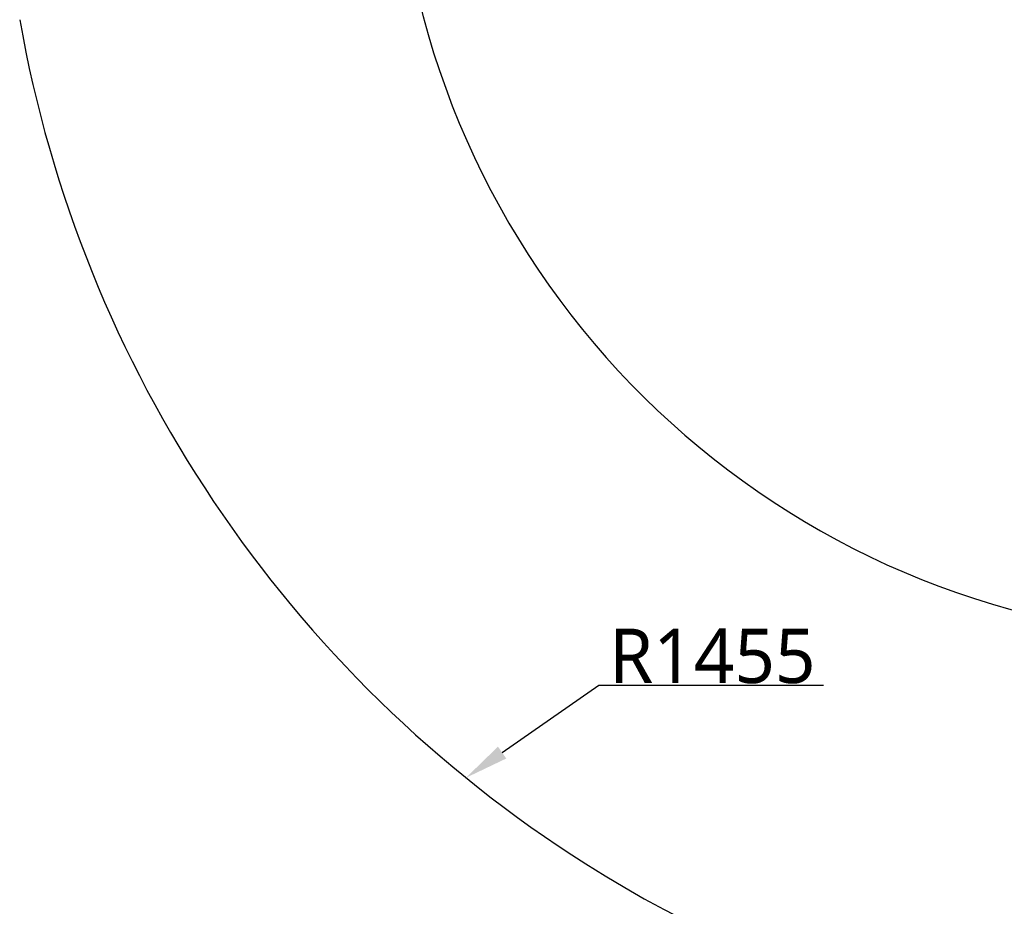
# Model space of a CAD drawing. Header units: millimetres. Extents: x 7426 to 8300, y 124 to 421.
# Tile 87 of 130: x 8165 to 8203, y 184 to 218. Entities that reach past the tile are written whole.
import ezdxf
from ezdxf import colors
from ezdxf.entities.mleader import LeaderData, LeaderLine
from ezdxf.math import Vec2, Vec3

# ---------------------------------------------------------------- set-up
doc = ezdxf.new("R2010")
doc.units = ezdxf.units.MM
doc.linetypes.add('BANKLINE1', pattern=[5.5, 4, -1.5])
doc.layers.add('00_COMPONENTS', color=7, linetype='BANKLINE1')
doc.layers.add('外形图', color=7, linetype='Continuous')
doc.styles.add('微软雅黑', font='msyh.ttc')
doc.dimstyles.new('尺寸标注_1_30比例', dxfattribs={"dimtxt": 2.1, "dimasz": 1.7, "dimexe": 0.5, "dimexo": 0.4, "dimgap": 0.5, "dimtad": 1, "dimdec": 1, "dimlfac": 30, "dimdsep": 46, "dimtxsty": '微软雅黑', "dimcen": 0.09, "dimadec": 0, "dimazin": 0, "dimtp": 0.01, "dimtm": 0.01, "dimtfac": 1, "dimtdec": 1, "dimtofl": 0, "dimtmove": 0, "dimatfit": 3, "dimfxl": 1, "dimtolj": 1, "dimarcsym": 0})

# ---------------------------------------------------------------- blocks, each defined once
blk = doc.blocks.new('*D1500')
at = {"layer": '00_COMPONENTS', "color": 0, "linetype": 'ByBlock', "lineweight": -2, "ltscale": 20}
for p, q in [((8180.173, 226.661), (8179.088, 226.661)), ((8244.324, 221.113), (8243.302, 221.288))]:
    blk.add_line(p, q, dxfattribs=at)
blk.add_arc((8211.923, 226.661), 32.336, 183.0126, 347.2718, dxfattribs=at)
at = {"layer": '00_COMPONENTS', "color": 0}
for points in [[(8179.916, 224.969), (8179.349, 224.954), (8179.588, 226.661)], [(8243.742, 219.481), (8243.186, 219.591), (8243.795, 221.204)]]:
    blk.add_solid(points, dxfattribs=at)
at = {"layer": 'Defpoints', "color": 0}
for p in [(8180.573, 226.661), (8211.923, 226.661), (8244.719, 221.046), (8194.199, 199.615)]:
    blk.add_point(p, dxfattribs=at)
at = {"layer": '00_COMPONENTS', "color": 0, "insert": (8209.32, 196.026), "char_height": 2.1, "attachment_point": 5, "rotation": 355.1422, "style": '微软雅黑'}
blk.add_mtext('\\A1;+170°', dxfattribs=at)

msp = doc.modelspace()

# ---------------------------------------------------------------- linework, layer by layer
at = {"layer": '00_COMPONENTS', "linetype": 'ByBlock', "ltscale": 20}
for start, end in [(190, 237.677), (237.677, 302.323)]:
    msp.add_arc((8212.8741, 226.6607), 48.5034, start, end, dxfattribs=at)

# ---------------------------------------------------------------- dimensions: what is measured, and where the dimension line sits
dim = msp.add_angular_dim_3p(base=(8194.1992, 199.6154), center=(8211.9232, 226.6607), p1=(8180.5734, 226.6607), p2=(8244.7185, 221.0457), text='\\A1;+170°', dimstyle='尺寸标注_1_30比例', dxfattribs=at)
dim.commit()
dim.dimension.update_dxf_attribs({"geometry": '*D1500', "text_midpoint": (8209.3196, 196.0262)})

# ---------------------------------------------------------------- leaders
at = {"layer": '外形图'}
ml = msp.add_multileader_mtext('Standard', dxfattribs=at)
ml.set_content('R1455', style='微软雅黑')
ml.set_leader_properties()
ml.build(insert=Vec2(0, 0))
ml.multileader.update_dxf_attribs({"text_left_attachment_type": 5, "text_right_attachment_type": 5, "dogleg_length": 0.1333, "arrow_head_size": 1.7})
ctx = ml.context
ctx.base_point, ctx.char_height, ctx.arrow_head_size, ctx.landing_gap_size, ctx.plane_origin = Vec3(8187.5721, 192.5657), 2.1, 1.7, 0.2667, Vec3(8192.6262, 204.9777)
ctx.left_attachment, ctx.right_attachment = 5, 5
notes = []
notes.append((ctx, [(0, (1, 1, 0), (8187.4388, 192.5657), (1, 0), 0.1333, [(0, [(8182.3162, 188.9939)], 0, [])])]))
ctx.mtext.insert, ctx.mtext.flow_direction = Vec3(8187.8388, 194.7483), 5
for ctx, leaders in notes:
    for number, flags, end, landing, length, lines in leaders:
        leader = LeaderData()
        leader.index, (leader.has_last_leader_line, leader.has_dogleg_vector, leader.attachment_direction) = number, flags
        leader.last_leader_point, leader.dogleg_vector, leader.dogleg_length = Vec3(end), Vec3(landing), length
        for number, points, colour, breaks in lines:
            line = LeaderLine()
            line.index, line.vertices, line.color, line.breaks = number, Vec3.list(points), colors.encode_raw_color(colour), breaks
            leader.lines.append(line)
        ctx.leaders.append(leader)

doc.saveas('drawing.dxf')
